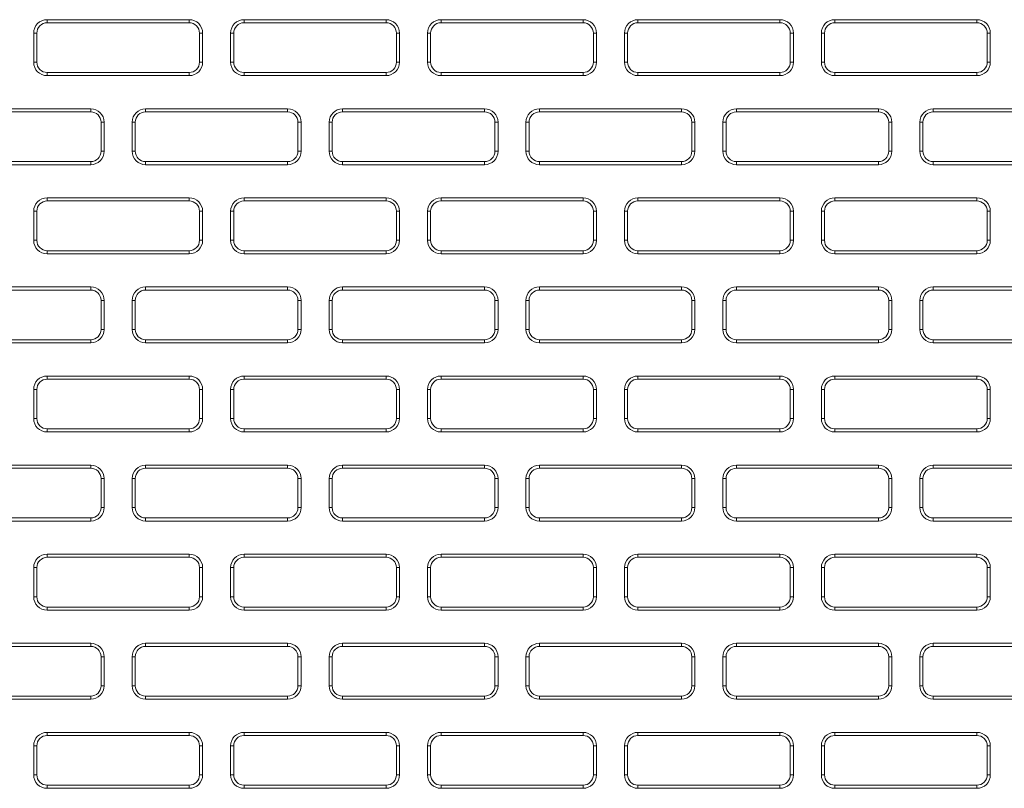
# Model space of a CAD drawing. Header units: millimetres. Extents: x 39 to 1680, y 50 to 804.
# Tile 16 of 68: x 209 to 257, y 679 to 716. Entities that reach past the tile are written whole.
import ezdxf

# ---------------------------------------------------------------- set-up
doc = ezdxf.new("R2010")
doc.units = ezdxf.units.MM
doc.header["$MEASUREMENT"] = 0
doc.layers.get('0').update_dxf_attribs({"lineweight": 25})

msp = doc.modelspace()

# ---------------------------------------------------------------- linework, layer by layer
at = {"color": 0, "linetype": 'Continuous', "lineweight": 0, "extrusion": (0, 1, -2.22045e-16)}
for p, q in [((217.317, 716.401), (210.467, 716.401)), ((210.467, 716.251), (210.467, 716.401)), ((217.317, 716.251), (217.317, 716.401)), ((226.817, 716.401), (219.967, 716.401)), ((219.967, 716.251), (219.967, 716.401)), ((226.817, 716.251), (226.817, 716.401)), ((236.317, 716.401), (229.467, 716.401)), ((229.467, 716.251), (229.467, 716.401)), ((236.317, 716.251), (236.317, 716.401)), ((245.817, 716.401), (238.967, 716.401)), ((238.967, 716.251), (238.967, 716.401)), ((245.817, 716.251), (245.817, 716.401)), ((255.317, 716.401), (248.467, 716.401)), ((248.467, 716.251), (248.467, 716.401)), ((255.317, 716.251), (255.317, 716.401)), ((217.317, 716.251), (210.467, 716.251)), ((226.817, 716.251), (219.967, 716.251)), ((236.317, 716.251), (229.467, 716.251)), ((245.817, 716.251), (238.967, 716.251)), ((255.317, 716.251), (248.467, 716.251)), ((209.817, 715.751), (209.817, 714.351)), ((209.967, 715.751), (209.817, 715.751)), ((209.967, 715.751), (209.967, 714.351)), ((217.817, 715.751), (217.967, 715.751)), ((217.817, 714.351), (217.817, 715.751)), ((217.967, 714.351), (217.967, 715.751)), ((219.317, 715.751), (219.317, 714.351)), ((219.467, 715.751), (219.317, 715.751)), ((219.467, 715.751), (219.467, 714.351)), ((227.317, 714.351), (227.317, 715.751)), ((227.317, 715.751), (227.467, 715.751)), ((227.467, 714.351), (227.467, 715.751)), ((228.817, 715.751), (228.817, 714.351)), ((228.967, 715.751), (228.817, 715.751)), ((228.967, 715.751), (228.967, 714.351)), ((236.817, 714.351), (236.817, 715.751)), ((236.817, 715.751), (236.967, 715.751)), ((236.967, 714.351), (236.967, 715.751)), ((238.317, 715.751), (238.317, 714.351)), ((238.467, 715.751), (238.317, 715.751)), ((238.467, 715.751), (238.467, 714.351)), ((246.317, 715.751), (246.467, 715.751)), ((246.317, 714.351), (246.317, 715.751)), ((246.467, 714.351), (246.467, 715.751)), ((247.817, 715.751), (247.817, 714.351)), ((247.967, 715.751), (247.817, 715.751)), ((247.967, 715.751), (247.967, 714.351)), ((255.817, 715.751), (255.967, 715.751)), ((255.817, 714.351), (255.817, 715.751)), ((255.967, 714.351), (255.967, 715.751)), ((209.967, 714.351), (209.817, 714.351)), ((217.817, 714.351), (217.967, 714.351)), ((219.467, 714.351), (219.317, 714.351)), ((227.317, 714.351), (227.467, 714.351)), ((228.967, 714.351), (228.817, 714.351)), ((236.817, 714.351), (236.967, 714.351)), ((238.467, 714.351), (238.317, 714.351)), ((246.317, 714.351), (246.467, 714.351)), ((247.967, 714.351), (247.817, 714.351)), ((255.817, 714.351), (255.967, 714.351)), ((210.467, 713.851), (217.317, 713.851)), ((210.467, 713.851), (210.467, 713.701)), ((210.467, 713.701), (217.317, 713.701)), ((217.317, 713.851), (217.317, 713.701)), ((219.967, 713.851), (226.817, 713.851)), ((219.967, 713.851), (219.967, 713.701)), ((219.967, 713.701), (226.817, 713.701)), ((226.817, 713.851), (226.817, 713.701)), ((229.467, 713.851), (236.317, 713.851)), ((229.467, 713.851), (229.467, 713.701)), ((229.467, 713.701), (236.317, 713.701)), ((236.317, 713.851), (236.317, 713.701)), ((238.967, 713.851), (245.817, 713.851)), ((238.967, 713.851), (238.967, 713.701)), ((238.967, 713.701), (245.817, 713.701)), ((245.817, 713.851), (245.817, 713.701)), ((248.467, 713.851), (255.317, 713.851)), ((248.467, 713.851), (248.467, 713.701)), ((248.467, 713.701), (255.317, 713.701)), ((255.317, 713.851), (255.317, 713.701)), ((212.567, 712.101), (205.717, 712.101)), ((212.567, 711.951), (212.567, 712.101)), ((222.067, 712.101), (215.217, 712.101)), ((215.217, 711.951), (215.217, 712.101)), ((222.067, 711.951), (222.067, 712.101)), ((231.567, 712.101), (224.717, 712.101)), ((224.717, 711.951), (224.717, 712.101)), ((231.567, 711.951), (231.567, 712.101)), ((241.067, 712.101), (234.217, 712.101)), ((234.217, 711.951), (234.217, 712.101)), ((241.067, 711.951), (241.067, 712.101)), ((250.567, 712.101), (243.717, 712.101)), ((243.717, 711.951), (243.717, 712.101)), ((250.567, 711.951), (250.567, 712.101)), ((260.067, 712.101), (253.217, 712.101)), ((253.217, 711.951), (253.217, 712.101)), ((212.567, 711.951), (205.717, 711.951)), ((222.067, 711.951), (215.217, 711.951)), ((231.567, 711.951), (224.717, 711.951)), ((241.067, 711.951), (234.217, 711.951)), ((250.567, 711.951), (243.717, 711.951)), ((260.067, 711.951), (253.217, 711.951)), ((213.067, 711.451), (213.217, 711.451)), ((213.067, 710.051), (213.067, 711.451)), ((213.217, 710.051), (213.217, 711.451)), ((214.567, 711.451), (214.567, 710.051)), ((214.717, 711.451), (214.567, 711.451)), ((214.717, 711.451), (214.717, 710.051)), ((222.567, 711.451), (222.717, 711.451)), ((222.567, 710.051), (222.567, 711.451)), ((222.717, 710.051), (222.717, 711.451)), ((224.067, 711.451), (224.067, 710.051)), ((224.217, 711.451), (224.067, 711.451)), ((224.217, 711.451), (224.217, 710.051)), ((232.067, 710.051), (232.067, 711.451)), ((232.067, 711.451), (232.217, 711.451)), ((232.217, 710.051), (232.217, 711.451)), ((233.567, 711.451), (233.567, 710.051)), ((233.717, 711.451), (233.567, 711.451)), ((233.717, 711.451), (233.717, 710.051)), ((241.567, 710.051), (241.567, 711.451)), ((241.567, 711.451), (241.717, 711.451)), ((241.717, 710.051), (241.717, 711.451)), ((243.067, 711.451), (243.067, 710.051)), ((243.217, 711.451), (243.067, 711.451)), ((243.217, 711.451), (243.217, 710.051)), ((251.067, 711.451), (251.217, 711.451)), ((251.067, 710.051), (251.067, 711.451)), ((251.217, 710.051), (251.217, 711.451)), ((252.567, 711.451), (252.567, 710.051)), ((252.717, 711.451), (252.567, 711.451)), ((252.717, 711.451), (252.717, 710.051)), ((213.067, 710.051), (213.217, 710.051)), ((214.717, 710.051), (214.567, 710.051)), ((222.567, 710.051), (222.717, 710.051)), ((224.217, 710.051), (224.067, 710.051)), ((232.067, 710.051), (232.217, 710.051)), ((233.717, 710.051), (233.567, 710.051)), ((241.567, 710.051), (241.717, 710.051)), ((243.217, 710.051), (243.067, 710.051)), ((251.067, 710.051), (251.217, 710.051)), ((252.717, 710.051), (252.567, 710.051)), ((205.717, 709.551), (212.567, 709.551)), ((205.717, 709.401), (212.567, 709.401)), ((212.567, 709.551), (212.567, 709.401)), ((215.217, 709.551), (222.067, 709.551)), ((215.217, 709.551), (215.217, 709.401)), ((215.217, 709.401), (222.067, 709.401)), ((222.067, 709.551), (222.067, 709.401)), ((224.717, 709.551), (231.567, 709.551)), ((224.717, 709.551), (224.717, 709.401)), ((224.717, 709.401), (231.567, 709.401)), ((231.567, 709.551), (231.567, 709.401)), ((234.217, 709.551), (241.067, 709.551)), ((234.217, 709.551), (234.217, 709.401)), ((234.217, 709.401), (241.067, 709.401)), ((241.067, 709.551), (241.067, 709.401)), ((243.717, 709.551), (250.567, 709.551)), ((243.717, 709.551), (243.717, 709.401)), ((243.717, 709.401), (250.567, 709.401)), ((250.567, 709.551), (250.567, 709.401)), ((253.217, 709.551), (260.067, 709.551)), ((253.217, 709.551), (253.217, 709.401)), ((253.217, 709.401), (260.067, 709.401)), ((217.317, 707.801), (210.467, 707.801)), ((210.467, 707.651), (210.467, 707.801)), ((217.317, 707.651), (217.317, 707.801)), ((226.817, 707.801), (219.967, 707.801)), ((219.967, 707.651), (219.967, 707.801)), ((226.817, 707.651), (226.817, 707.801)), ((236.317, 707.801), (229.467, 707.801)), ((229.467, 707.651), (229.467, 707.801)), ((236.317, 707.651), (236.317, 707.801)), ((245.817, 707.801), (238.967, 707.801)), ((238.967, 707.651), (238.967, 707.801)), ((245.817, 707.651), (245.817, 707.801)), ((255.317, 707.801), (248.467, 707.801)), ((248.467, 707.651), (248.467, 707.801)), ((255.317, 707.651), (255.317, 707.801)), ((217.317, 707.651), (210.467, 707.651)), ((226.817, 707.651), (219.967, 707.651)), ((236.317, 707.651), (229.467, 707.651)), ((245.817, 707.651), (238.967, 707.651)), ((255.317, 707.651), (248.467, 707.651)), ((209.817, 707.151), (209.817, 705.751)), ((209.967, 707.151), (209.817, 707.151)), ((209.967, 707.151), (209.967, 705.751)), ((217.817, 707.151), (217.967, 707.151)), ((217.817, 705.751), (217.817, 707.151)), ((217.967, 705.751), (217.967, 707.151)), ((219.317, 707.151), (219.317, 705.751)), ((219.467, 707.151), (219.317, 707.151)), ((219.467, 707.151), (219.467, 705.751)), ((227.317, 705.751), (227.317, 707.151)), ((227.317, 707.151), (227.467, 707.151)), ((227.467, 705.751), (227.467, 707.151)), ((228.817, 707.151), (228.817, 705.751)), ((228.967, 707.151), (228.817, 707.151)), ((228.967, 707.151), (228.967, 705.751)), ((236.817, 705.751), (236.817, 707.151)), ((236.817, 707.151), (236.967, 707.151)), ((236.967, 705.751), (236.967, 707.151)), ((238.317, 707.151), (238.317, 705.751)), ((238.467, 707.151), (238.317, 707.151)), ((238.467, 707.151), (238.467, 705.751)), ((246.317, 707.151), (246.467, 707.151)), ((246.317, 705.751), (246.317, 707.151)), ((246.467, 705.751), (246.467, 707.151)), ((247.817, 707.151), (247.817, 705.751)), ((247.967, 707.151), (247.817, 707.151)), ((247.967, 707.151), (247.967, 705.751)), ((255.817, 707.151), (255.967, 707.151)), ((255.817, 705.751), (255.817, 707.151)), ((255.967, 705.751), (255.967, 707.151)), ((209.967, 705.751), (209.817, 705.751)), ((217.817, 705.751), (217.967, 705.751)), ((219.467, 705.751), (219.317, 705.751)), ((227.317, 705.751), (227.467, 705.751)), ((228.967, 705.751), (228.817, 705.751)), ((236.817, 705.751), (236.967, 705.751)), ((238.467, 705.751), (238.317, 705.751)), ((246.317, 705.751), (246.467, 705.751)), ((247.967, 705.751), (247.817, 705.751)), ((255.817, 705.751), (255.967, 705.751)), ((210.467, 705.251), (217.317, 705.251)), ((210.467, 705.251), (210.467, 705.101)), ((210.467, 705.101), (217.317, 705.101)), ((217.317, 705.251), (217.317, 705.101)), ((219.967, 705.251), (226.817, 705.251)), ((219.967, 705.251), (219.967, 705.101)), ((219.967, 705.101), (226.817, 705.101)), ((226.817, 705.251), (226.817, 705.101)), ((229.467, 705.251), (236.317, 705.251)), ((229.467, 705.251), (229.467, 705.101)), ((229.467, 705.101), (236.317, 705.101)), ((236.317, 705.251), (236.317, 705.101)), ((238.967, 705.251), (245.817, 705.251)), ((238.967, 705.251), (238.967, 705.101)), ((238.967, 705.101), (245.817, 705.101)), ((245.817, 705.251), (245.817, 705.101)), ((248.467, 705.251), (255.317, 705.251)), ((248.467, 705.251), (248.467, 705.101)), ((248.467, 705.101), (255.317, 705.101)), ((255.317, 705.251), (255.317, 705.101)), ((212.567, 703.501), (205.717, 703.501)), ((212.567, 703.351), (212.567, 703.501)), ((222.067, 703.501), (215.217, 703.501)), ((215.217, 703.351), (215.217, 703.501)), ((222.067, 703.351), (222.067, 703.501)), ((231.567, 703.501), (224.717, 703.501)), ((224.717, 703.351), (224.717, 703.501)), ((231.567, 703.351), (231.567, 703.501)), ((241.067, 703.501), (234.217, 703.501)), ((234.217, 703.351), (234.217, 703.501)), ((241.067, 703.351), (241.067, 703.501)), ((250.567, 703.501), (243.717, 703.501)), ((243.717, 703.351), (243.717, 703.501)), ((250.567, 703.351), (250.567, 703.501)), ((260.067, 703.501), (253.217, 703.501)), ((253.217, 703.351), (253.217, 703.501)), ((212.567, 703.351), (205.717, 703.351)), ((222.067, 703.351), (215.217, 703.351)), ((231.567, 703.351), (224.717, 703.351)), ((241.067, 703.351), (234.217, 703.351)), ((250.567, 703.351), (243.717, 703.351)), ((260.067, 703.351), (253.217, 703.351)), ((213.067, 702.851), (213.217, 702.851)), ((213.067, 701.451), (213.067, 702.851)), ((213.217, 701.451), (213.217, 702.851)), ((214.567, 702.851), (214.567, 701.451)), ((214.717, 702.851), (214.567, 702.851)), ((214.717, 702.851), (214.717, 701.451)), ((222.567, 702.851), (222.717, 702.851)), ((222.567, 701.451), (222.567, 702.851)), ((222.717, 701.451), (222.717, 702.851)), ((224.067, 702.851), (224.067, 701.451)), ((224.217, 702.851), (224.067, 702.851)), ((224.217, 702.851), (224.217, 701.451)), ((232.067, 701.451), (232.067, 702.851)), ((232.067, 702.851), (232.217, 702.851)), ((232.217, 701.451), (232.217, 702.851)), ((233.567, 702.851), (233.567, 701.451)), ((233.717, 702.851), (233.567, 702.851)), ((233.717, 702.851), (233.717, 701.451)), ((241.567, 701.451), (241.567, 702.851)), ((241.567, 702.851), (241.717, 702.851)), ((241.717, 701.451), (241.717, 702.851)), ((243.067, 702.851), (243.067, 701.451)), ((243.217, 702.851), (243.067, 702.851)), ((243.217, 702.851), (243.217, 701.451)), ((251.067, 702.851), (251.217, 702.851)), ((251.067, 701.451), (251.067, 702.851)), ((251.217, 701.451), (251.217, 702.851)), ((252.567, 702.851), (252.567, 701.451)), ((252.717, 702.851), (252.567, 702.851)), ((252.717, 702.851), (252.717, 701.451)), ((213.067, 701.451), (213.217, 701.451)), ((214.717, 701.451), (214.567, 701.451)), ((222.567, 701.451), (222.717, 701.451)), ((224.217, 701.451), (224.067, 701.451)), ((232.067, 701.451), (232.217, 701.451)), ((233.717, 701.451), (233.567, 701.451)), ((241.567, 701.451), (241.717, 701.451)), ((243.217, 701.451), (243.067, 701.451)), ((251.067, 701.451), (251.217, 701.451)), ((252.717, 701.451), (252.567, 701.451)), ((205.717, 700.951), (212.567, 700.951)), ((205.717, 700.801), (212.567, 700.801)), ((212.567, 700.951), (212.567, 700.801)), ((215.217, 700.951), (222.067, 700.951)), ((215.217, 700.951), (215.217, 700.801)), ((215.217, 700.801), (222.067, 700.801)), ((222.067, 700.951), (222.067, 700.801)), ((224.717, 700.951), (231.567, 700.951)), ((224.717, 700.951), (224.717, 700.801)), ((224.717, 700.801), (231.567, 700.801)), ((231.567, 700.951), (231.567, 700.801)), ((234.217, 700.951), (241.067, 700.951)), ((234.217, 700.951), (234.217, 700.801)), ((234.217, 700.801), (241.067, 700.801)), ((241.067, 700.951), (241.067, 700.801)), ((243.717, 700.951), (250.567, 700.951)), ((243.717, 700.951), (243.717, 700.801)), ((243.717, 700.801), (250.567, 700.801)), ((250.567, 700.951), (250.567, 700.801)), ((253.217, 700.951), (260.067, 700.951)), ((253.217, 700.951), (253.217, 700.801)), ((253.217, 700.801), (260.067, 700.801)), ((217.317, 699.201), (210.467, 699.201)), ((210.467, 699.051), (210.467, 699.201)), ((217.317, 699.051), (217.317, 699.201)), ((226.817, 699.201), (219.967, 699.201)), ((219.967, 699.051), (219.967, 699.201)), ((226.817, 699.051), (226.817, 699.201)), ((236.317, 699.201), (229.467, 699.201)), ((229.467, 699.051), (229.467, 699.201)), ((236.317, 699.051), (236.317, 699.201)), ((245.817, 699.201), (238.967, 699.201)), ((238.967, 699.051), (238.967, 699.201)), ((245.817, 699.051), (245.817, 699.201)), ((255.317, 699.201), (248.467, 699.201)), ((248.467, 699.051), (248.467, 699.201)), ((255.317, 699.051), (255.317, 699.201)), ((217.317, 699.051), (210.467, 699.051)), ((226.817, 699.051), (219.967, 699.051)), ((236.317, 699.051), (229.467, 699.051)), ((245.817, 699.051), (238.967, 699.051)), ((255.317, 699.051), (248.467, 699.051)), ((209.817, 698.551), (209.817, 697.151)), ((209.967, 698.551), (209.817, 698.551)), ((209.967, 698.551), (209.967, 697.151)), ((217.817, 698.551), (217.967, 698.551)), ((217.817, 697.151), (217.817, 698.551)), ((217.967, 697.151), (217.967, 698.551)), ((219.317, 698.551), (219.317, 697.151)), ((219.467, 698.551), (219.317, 698.551)), ((219.467, 698.551), (219.467, 697.151)), ((227.317, 697.151), (227.317, 698.551)), ((227.317, 698.551), (227.467, 698.551)), ((227.467, 697.151), (227.467, 698.551)), ((228.817, 698.551), (228.817, 697.151)), ((228.967, 698.551), (228.817, 698.551)), ((228.967, 698.551), (228.967, 697.151)), ((236.817, 697.151), (236.817, 698.551)), ((236.817, 698.551), (236.967, 698.551)), ((236.967, 697.151), (236.967, 698.551)), ((238.317, 698.551), (238.317, 697.151)), ((238.467, 698.551), (238.317, 698.551)), ((238.467, 698.551), (238.467, 697.151)), ((246.317, 698.551), (246.467, 698.551)), ((246.317, 697.151), (246.317, 698.551)), ((246.467, 697.151), (246.467, 698.551)), ((247.817, 698.551), (247.817, 697.151)), ((247.967, 698.551), (247.817, 698.551)), ((247.967, 698.551), (247.967, 697.151)), ((255.817, 698.551), (255.967, 698.551)), ((255.817, 697.151), (255.817, 698.551)), ((255.967, 697.151), (255.967, 698.551)), ((209.967, 697.151), (209.817, 697.151)), ((217.817, 697.151), (217.967, 697.151)), ((219.467, 697.151), (219.317, 697.151)), ((227.317, 697.151), (227.467, 697.151)), ((228.967, 697.151), (228.817, 697.151)), ((236.817, 697.151), (236.967, 697.151)), ((238.467, 697.151), (238.317, 697.151)), ((246.317, 697.151), (246.467, 697.151)), ((247.967, 697.151), (247.817, 697.151)), ((255.817, 697.151), (255.967, 697.151)), ((210.467, 696.651), (217.317, 696.651)), ((210.467, 696.651), (210.467, 696.501)), ((210.467, 696.501), (217.317, 696.501)), ((217.317, 696.651), (217.317, 696.501)), ((219.967, 696.651), (226.817, 696.651)), ((219.967, 696.651), (219.967, 696.501)), ((219.967, 696.501), (226.817, 696.501)), ((226.817, 696.651), (226.817, 696.501)), ((229.467, 696.651), (236.317, 696.651)), ((229.467, 696.651), (229.467, 696.501)), ((229.467, 696.501), (236.317, 696.501)), ((236.317, 696.651), (236.317, 696.501)), ((238.967, 696.651), (245.817, 696.651)), ((238.967, 696.651), (238.967, 696.501)), ((238.967, 696.501), (245.817, 696.501)), ((245.817, 696.651), (245.817, 696.501)), ((248.467, 696.651), (255.317, 696.651)), ((248.467, 696.651), (248.467, 696.501)), ((248.467, 696.501), (255.317, 696.501)), ((255.317, 696.651), (255.317, 696.501)), ((212.567, 694.901), (205.717, 694.901)), ((212.567, 694.751), (205.717, 694.751)), ((212.567, 694.751), (212.567, 694.901)), ((222.067, 694.901), (215.217, 694.901)), ((215.217, 694.751), (215.217, 694.901)), ((222.067, 694.751), (215.217, 694.751)), ((222.067, 694.751), (222.067, 694.901)), ((231.567, 694.901), (224.717, 694.901)), ((224.717, 694.751), (224.717, 694.901)), ((231.567, 694.751), (224.717, 694.751)), ((231.567, 694.751), (231.567, 694.901)), ((241.067, 694.901), (234.217, 694.901)), ((234.217, 694.751), (234.217, 694.901)), ((241.067, 694.751), (234.217, 694.751)), ((241.067, 694.751), (241.067, 694.901)), ((250.567, 694.901), (243.717, 694.901)), ((243.717, 694.751), (243.717, 694.901)), ((250.567, 694.751), (243.717, 694.751)), ((250.567, 694.751), (250.567, 694.901)), ((260.067, 694.901), (253.217, 694.901)), ((253.217, 694.751), (253.217, 694.901)), ((260.067, 694.751), (253.217, 694.751)), ((213.067, 694.251), (213.217, 694.251)), ((213.067, 692.851), (213.067, 694.251)), ((213.217, 692.851), (213.217, 694.251)), ((214.567, 694.251), (214.567, 692.851)), ((214.717, 694.251), (214.567, 694.251)), ((214.717, 694.251), (214.717, 692.851)), ((222.567, 694.251), (222.717, 694.251)), ((222.567, 692.851), (222.567, 694.251)), ((222.717, 692.851), (222.717, 694.251)), ((224.067, 694.251), (224.067, 692.851)), ((224.217, 694.251), (224.067, 694.251)), ((224.217, 694.251), (224.217, 692.851)), ((232.067, 692.851), (232.067, 694.251)), ((232.067, 694.251), (232.217, 694.251)), ((232.217, 692.851), (232.217, 694.251)), ((233.567, 694.251), (233.567, 692.851)), ((233.717, 694.251), (233.567, 694.251)), ((233.717, 694.251), (233.717, 692.851)), ((241.567, 692.851), (241.567, 694.251)), ((241.567, 694.251), (241.717, 694.251)), ((241.717, 692.851), (241.717, 694.251)), ((243.067, 694.251), (243.067, 692.851)), ((243.217, 694.251), (243.067, 694.251)), ((243.217, 694.251), (243.217, 692.851)), ((251.067, 694.251), (251.217, 694.251)), ((251.067, 692.851), (251.067, 694.251)), ((251.217, 692.851), (251.217, 694.251)), ((252.567, 694.251), (252.567, 692.851)), ((252.717, 694.251), (252.567, 694.251)), ((252.717, 694.251), (252.717, 692.851)), ((213.067, 692.851), (213.217, 692.851)), ((214.717, 692.851), (214.567, 692.851)), ((222.567, 692.851), (222.717, 692.851)), ((224.217, 692.851), (224.067, 692.851)), ((232.067, 692.851), (232.217, 692.851)), ((233.717, 692.851), (233.567, 692.851)), ((241.567, 692.851), (241.717, 692.851)), ((243.217, 692.851), (243.067, 692.851)), ((251.067, 692.851), (251.217, 692.851)), ((252.717, 692.851), (252.567, 692.851)), ((205.717, 692.351), (212.567, 692.351)), ((205.717, 692.201), (212.567, 692.201)), ((212.567, 692.351), (212.567, 692.201)), ((215.217, 692.351), (222.067, 692.351)), ((215.217, 692.351), (215.217, 692.201)), ((215.217, 692.201), (222.067, 692.201)), ((222.067, 692.351), (222.067, 692.201)), ((224.717, 692.351), (231.567, 692.351)), ((224.717, 692.351), (224.717, 692.201)), ((224.717, 692.201), (231.567, 692.201)), ((231.567, 692.351), (231.567, 692.201)), ((234.217, 692.351), (241.067, 692.351)), ((234.217, 692.351), (234.217, 692.201)), ((234.217, 692.201), (241.067, 692.201)), ((241.067, 692.351), (241.067, 692.201)), ((243.717, 692.351), (250.567, 692.351)), ((243.717, 692.351), (243.717, 692.201)), ((243.717, 692.201), (250.567, 692.201)), ((250.567, 692.351), (250.567, 692.201)), ((253.217, 692.351), (260.067, 692.351)), ((253.217, 692.351), (253.217, 692.201)), ((253.217, 692.201), (260.067, 692.201)), ((217.317, 690.601), (210.467, 690.601)), ((210.467, 690.451), (210.467, 690.601)), ((217.317, 690.451), (210.467, 690.451)), ((217.317, 690.451), (217.317, 690.601)), ((226.817, 690.601), (219.967, 690.601)), ((219.967, 690.451), (219.967, 690.601)), ((226.817, 690.451), (219.967, 690.451)), ((226.817, 690.451), (226.817, 690.601)), ((236.317, 690.601), (229.467, 690.601)), ((229.467, 690.451), (229.467, 690.601)), ((236.317, 690.451), (229.467, 690.451)), ((236.317, 690.451), (236.317, 690.601)), ((245.817, 690.601), (238.967, 690.601)), ((238.967, 690.451), (238.967, 690.601)), ((245.817, 690.451), (238.967, 690.451)), ((245.817, 690.451), (245.817, 690.601)), ((255.317, 690.601), (248.467, 690.601)), ((248.467, 690.451), (248.467, 690.601)), ((255.317, 690.451), (248.467, 690.451)), ((255.317, 690.451), (255.317, 690.601)), ((209.817, 689.951), (209.817, 688.551)), ((209.967, 689.951), (209.817, 689.951)), ((209.967, 689.951), (209.967, 688.551)), ((217.817, 689.951), (217.967, 689.951)), ((217.817, 688.551), (217.817, 689.951)), ((217.967, 688.551), (217.967, 689.951)), ((219.317, 689.951), (219.317, 688.551)), ((219.467, 689.951), (219.317, 689.951)), ((219.467, 689.951), (219.467, 688.551)), ((227.317, 688.551), (227.317, 689.951)), ((227.317, 689.951), (227.467, 689.951)), ((227.467, 688.551), (227.467, 689.951)), ((228.817, 689.951), (228.817, 688.551)), ((228.967, 689.951), (228.817, 689.951)), ((228.967, 689.951), (228.967, 688.551)), ((236.817, 688.551), (236.817, 689.951)), ((236.817, 689.951), (236.967, 689.951)), ((236.967, 688.551), (236.967, 689.951)), ((238.317, 689.951), (238.317, 688.551)), ((238.467, 689.951), (238.317, 689.951)), ((238.467, 689.951), (238.467, 688.551)), ((246.317, 689.951), (246.467, 689.951)), ((246.317, 688.551), (246.317, 689.951)), ((246.467, 688.551), (246.467, 689.951)), ((247.817, 689.951), (247.817, 688.551)), ((247.967, 689.951), (247.817, 689.951)), ((247.967, 689.951), (247.967, 688.551)), ((255.817, 689.951), (255.967, 689.951)), ((255.817, 688.551), (255.817, 689.951)), ((255.967, 688.551), (255.967, 689.951)), ((209.967, 688.551), (209.817, 688.551)), ((217.817, 688.551), (217.967, 688.551)), ((219.467, 688.551), (219.317, 688.551)), ((227.317, 688.551), (227.467, 688.551)), ((228.967, 688.551), (228.817, 688.551)), ((236.817, 688.551), (236.967, 688.551)), ((238.467, 688.551), (238.317, 688.551)), ((246.317, 688.551), (246.467, 688.551)), ((247.967, 688.551), (247.817, 688.551)), ((255.817, 688.551), (255.967, 688.551)), ((210.467, 688.051), (217.317, 688.051)), ((210.467, 688.051), (210.467, 687.901)), ((210.467, 687.901), (217.317, 687.901)), ((217.317, 688.051), (217.317, 687.901)), ((219.967, 688.051), (226.817, 688.051)), ((219.967, 688.051), (219.967, 687.901)), ((219.967, 687.901), (226.817, 687.901)), ((226.817, 688.051), (226.817, 687.901)), ((229.467, 688.051), (236.317, 688.051)), ((229.467, 688.051), (229.467, 687.901)), ((229.467, 687.901), (236.317, 687.901)), ((236.317, 688.051), (236.317, 687.901)), ((238.967, 688.051), (245.817, 688.051)), ((238.967, 688.051), (238.967, 687.901)), ((238.967, 687.901), (245.817, 687.901)), ((245.817, 688.051), (245.817, 687.901)), ((248.467, 688.051), (255.317, 688.051)), ((248.467, 688.051), (248.467, 687.901)), ((248.467, 687.901), (255.317, 687.901)), ((255.317, 688.051), (255.317, 687.901)), ((212.567, 686.301), (205.717, 686.301)), ((212.567, 686.151), (205.717, 686.151)), ((212.567, 686.151), (212.567, 686.301)), ((222.067, 686.301), (215.217, 686.301)), ((215.217, 686.151), (215.217, 686.301)), ((222.067, 686.151), (215.217, 686.151)), ((222.067, 686.151), (222.067, 686.301)), ((231.567, 686.301), (224.717, 686.301)), ((224.717, 686.151), (224.717, 686.301)), ((231.567, 686.151), (224.717, 686.151)), ((231.567, 686.151), (231.567, 686.301)), ((241.067, 686.301), (234.217, 686.301)), ((234.217, 686.151), (234.217, 686.301)), ((241.067, 686.151), (234.217, 686.151)), ((241.067, 686.151), (241.067, 686.301)), ((250.567, 686.301), (243.717, 686.301)), ((243.717, 686.151), (243.717, 686.301)), ((250.567, 686.151), (243.717, 686.151)), ((250.567, 686.151), (250.567, 686.301)), ((260.067, 686.301), (253.217, 686.301)), ((253.217, 686.151), (253.217, 686.301)), ((260.067, 686.151), (253.217, 686.151)), ((213.067, 685.651), (213.217, 685.651)), ((213.067, 684.251), (213.067, 685.651)), ((213.217, 684.251), (213.217, 685.651)), ((214.567, 685.651), (214.567, 684.251)), ((214.717, 685.651), (214.567, 685.651)), ((214.717, 685.651), (214.717, 684.251)), ((222.567, 685.651), (222.717, 685.651)), ((222.567, 684.251), (222.567, 685.651)), ((222.717, 684.251), (222.717, 685.651)), ((224.067, 685.651), (224.067, 684.251)), ((224.217, 685.651), (224.067, 685.651)), ((224.217, 685.651), (224.217, 684.251)), ((232.067, 684.251), (232.067, 685.651)), ((232.067, 685.651), (232.217, 685.651)), ((232.217, 684.251), (232.217, 685.651)), ((233.567, 685.651), (233.567, 684.251)), ((233.717, 685.651), (233.567, 685.651)), ((233.717, 685.651), (233.717, 684.251)), ((241.567, 684.251), (241.567, 685.651)), ((241.567, 685.651), (241.717, 685.651)), ((241.717, 684.251), (241.717, 685.651)), ((243.067, 685.651), (243.067, 684.251)), ((243.217, 685.651), (243.067, 685.651)), ((243.217, 685.651), (243.217, 684.251)), ((251.067, 685.651), (251.217, 685.651)), ((251.067, 684.251), (251.067, 685.651)), ((251.217, 684.251), (251.217, 685.651)), ((252.567, 685.651), (252.567, 684.251)), ((252.717, 685.651), (252.567, 685.651)), ((252.717, 685.651), (252.717, 684.251)), ((213.067, 684.251), (213.217, 684.251)), ((214.717, 684.251), (214.567, 684.251)), ((222.567, 684.251), (222.717, 684.251)), ((224.217, 684.251), (224.067, 684.251)), ((232.067, 684.251), (232.217, 684.251)), ((233.717, 684.251), (233.567, 684.251)), ((241.567, 684.251), (241.717, 684.251)), ((243.217, 684.251), (243.067, 684.251)), ((251.067, 684.251), (251.217, 684.251)), ((252.717, 684.251), (252.567, 684.251)), ((205.717, 683.751), (212.567, 683.751)), ((205.717, 683.601), (212.567, 683.601)), ((212.567, 683.751), (212.567, 683.601)), ((215.217, 683.751), (222.067, 683.751)), ((215.217, 683.751), (215.217, 683.601)), ((215.217, 683.601), (222.067, 683.601)), ((222.067, 683.751), (222.067, 683.601)), ((224.717, 683.751), (231.567, 683.751)), ((224.717, 683.751), (224.717, 683.601)), ((224.717, 683.601), (231.567, 683.601)), ((231.567, 683.751), (231.567, 683.601)), ((234.217, 683.751), (241.067, 683.751)), ((234.217, 683.751), (234.217, 683.601)), ((234.217, 683.601), (241.067, 683.601)), ((241.067, 683.751), (241.067, 683.601)), ((243.717, 683.751), (250.567, 683.751)), ((243.717, 683.751), (243.717, 683.601)), ((243.717, 683.601), (250.567, 683.601)), ((250.567, 683.751), (250.567, 683.601)), ((253.217, 683.751), (260.067, 683.751)), ((253.217, 683.751), (253.217, 683.601)), ((253.217, 683.601), (260.067, 683.601)), ((217.317, 682.001), (210.467, 682.001)), ((210.467, 681.851), (210.467, 682.001)), ((217.317, 681.851), (210.467, 681.851)), ((217.317, 681.851), (217.317, 682.001)), ((226.817, 682.001), (219.967, 682.001)), ((219.967, 681.851), (219.967, 682.001)), ((226.817, 681.851), (219.967, 681.851)), ((226.817, 681.851), (226.817, 682.001)), ((236.317, 682.001), (229.467, 682.001)), ((229.467, 681.851), (229.467, 682.001)), ((236.317, 681.851), (229.467, 681.851)), ((236.317, 681.851), (236.317, 682.001)), ((245.817, 682.001), (238.967, 682.001)), ((238.967, 681.851), (238.967, 682.001)), ((245.817, 681.851), (238.967, 681.851)), ((245.817, 681.851), (245.817, 682.001)), ((255.317, 682.001), (248.467, 682.001)), ((248.467, 681.851), (248.467, 682.001)), ((255.317, 681.851), (248.467, 681.851)), ((255.317, 681.851), (255.317, 682.001)), ((209.817, 681.351), (209.817, 679.951)), ((209.967, 681.351), (209.817, 681.351)), ((209.967, 681.351), (209.967, 679.951)), ((217.817, 681.351), (217.967, 681.351)), ((217.817, 679.951), (217.817, 681.351)), ((217.967, 679.951), (217.967, 681.351)), ((219.317, 681.351), (219.317, 679.951)), ((219.467, 681.351), (219.317, 681.351)), ((219.467, 681.351), (219.467, 679.951)), ((227.317, 679.951), (227.317, 681.351)), ((227.317, 681.351), (227.467, 681.351)), ((227.467, 679.951), (227.467, 681.351)), ((228.817, 681.351), (228.817, 679.951)), ((228.967, 681.351), (228.817, 681.351)), ((228.967, 681.351), (228.967, 679.951)), ((236.817, 679.951), (236.817, 681.351)), ((236.817, 681.351), (236.967, 681.351)), ((236.967, 679.951), (236.967, 681.351)), ((238.317, 681.351), (238.317, 679.951)), ((238.467, 681.351), (238.317, 681.351)), ((238.467, 681.351), (238.467, 679.951)), ((246.317, 681.351), (246.467, 681.351)), ((246.317, 679.951), (246.317, 681.351)), ((246.467, 679.951), (246.467, 681.351)), ((247.817, 681.351), (247.817, 679.951)), ((247.967, 681.351), (247.817, 681.351)), ((247.967, 681.351), (247.967, 679.951)), ((255.817, 681.351), (255.967, 681.351)), ((255.817, 679.951), (255.817, 681.351)), ((255.967, 679.951), (255.967, 681.351)), ((209.967, 679.951), (209.817, 679.951)), ((217.817, 679.951), (217.967, 679.951)), ((219.467, 679.951), (219.317, 679.951)), ((227.317, 679.951), (227.467, 679.951)), ((228.967, 679.951), (228.817, 679.951)), ((236.817, 679.951), (236.967, 679.951)), ((238.467, 679.951), (238.317, 679.951)), ((246.317, 679.951), (246.467, 679.951)), ((247.967, 679.951), (247.817, 679.951)), ((255.817, 679.951), (255.967, 679.951)), ((210.467, 679.451), (217.317, 679.451)), ((210.467, 679.451), (210.467, 679.301)), ((210.467, 679.301), (217.317, 679.301)), ((217.317, 679.451), (217.317, 679.301)), ((219.967, 679.451), (226.817, 679.451)), ((219.967, 679.451), (219.967, 679.301)), ((219.967, 679.301), (226.817, 679.301)), ((226.817, 679.451), (226.817, 679.301)), ((229.467, 679.451), (236.317, 679.451)), ((229.467, 679.451), (229.467, 679.301)), ((229.467, 679.301), (236.317, 679.301)), ((236.317, 679.451), (236.317, 679.301)), ((238.967, 679.451), (245.817, 679.451)), ((238.967, 679.451), (238.967, 679.301)), ((238.967, 679.301), (245.817, 679.301)), ((245.817, 679.451), (245.817, 679.301)), ((248.467, 679.451), (255.317, 679.451)), ((248.467, 679.451), (248.467, 679.301)), ((248.467, 679.301), (255.317, 679.301)), ((255.317, 679.451), (255.317, 679.301))]:
    msp.add_line(p, q, dxfattribs=at)
at = {"color": 0, "linetype": 'Continuous', "lineweight": 0}
for centre, radius, start, end in [((210.467, 715.751), 0.65, 90, 180), ((217.317, 715.751), 0.65, 0, 90), ((219.967, 715.751), 0.65, 90, 180), ((226.817, 715.751), 0.65, 0, 90), ((229.467, 715.751), 0.65, 90, 180), ((236.317, 715.751), 0.65, 0, 90), ((238.967, 715.751), 0.65, 90, 180), ((245.817, 715.751), 0.65, 0, 90), ((248.467, 715.751), 0.65, 90, 180), ((255.317, 715.751), 0.65, 0, 90), ((210.467, 715.751), 0.5, 90, 180), ((217.317, 715.751), 0.5, 0, 90), ((219.967, 715.751), 0.5, 90, 180), ((226.817, 715.751), 0.5, 0, 90), ((229.467, 715.751), 0.5, 90, 180), ((236.317, 715.751), 0.5, 0, 90), ((238.967, 715.751), 0.5, 90, 180), ((245.817, 715.751), 0.5, 0, 90), ((248.467, 715.751), 0.5, 90, 180), ((255.317, 715.751), 0.5, 0, 90), ((210.467, 714.351), 0.65, 180, 270), ((210.467, 714.351), 0.5, 180, 270), ((217.317, 714.351), 0.65, 270, 360), ((217.317, 714.351), 0.5, 270, 0), ((219.967, 714.351), 0.65, 180, 270), ((219.967, 714.351), 0.5, 180, 270), ((226.817, 714.351), 0.65, 270, 0), ((226.817, 714.351), 0.5, 270, 0), ((229.467, 714.351), 0.65, 180, 270), ((229.467, 714.351), 0.5, 180, 270), ((236.317, 714.351), 0.65, 270, 360), ((236.317, 714.351), 0.5, 270, 0), ((238.967, 714.351), 0.65, 180, 270), ((238.967, 714.351), 0.5, 180, 270), ((245.817, 714.351), 0.65, 270, 0), ((245.817, 714.351), 0.5, 270, 0), ((248.467, 714.351), 0.65, 180, 270), ((248.467, 714.351), 0.5, 180, 270), ((255.317, 714.351), 0.65, 270, 0), ((255.317, 714.351), 0.5, 270, 0), ((212.567, 711.451), 0.65, 0, 90), ((215.217, 711.451), 0.65, 90, 180), ((222.067, 711.451), 0.65, 0, 90), ((224.717, 711.451), 0.65, 90, 180), ((231.567, 711.451), 0.65, 0, 90), ((234.217, 711.451), 0.65, 90, 180), ((241.067, 711.451), 0.65, 0, 90), ((243.717, 711.451), 0.65, 90, 180), ((250.567, 711.451), 0.65, 0, 90), ((253.217, 711.451), 0.65, 90, 180), ((212.567, 711.451), 0.5, 0, 90), ((215.217, 711.451), 0.5, 90, 180), ((222.067, 711.451), 0.5, 0, 90), ((224.717, 711.451), 0.5, 90, 180), ((231.567, 711.451), 0.5, 0, 90), ((234.217, 711.451), 0.5, 90, 180), ((241.067, 711.451), 0.5, 0, 90), ((243.717, 711.451), 0.5, 90, 180), ((250.567, 711.451), 0.5, 0, 90), ((253.217, 711.451), 0.5, 90, 180), ((212.567, 710.051), 0.65, 270, 360), ((212.567, 710.051), 0.5, 270, 0), ((215.217, 710.051), 0.65, 180, 270), ((215.217, 710.051), 0.5, 180, 270), ((222.067, 710.051), 0.65, 270, 0), ((222.067, 710.051), 0.5, 270, 0), ((224.717, 710.051), 0.65, 180, 270), ((224.717, 710.051), 0.5, 180, 270), ((231.567, 710.051), 0.65, 270, 0), ((231.567, 710.051), 0.5, 270, 0), ((234.217, 710.051), 0.65, 180, 270), ((234.217, 710.051), 0.5, 180, 270), ((241.067, 710.051), 0.65, 270, 0), ((241.067, 710.051), 0.5, 270, 0), ((243.717, 710.051), 0.65, 180, 270), ((243.717, 710.051), 0.5, 180, 270), ((250.567, 710.051), 0.65, 270, 0), ((250.567, 710.051), 0.5, 270, 0), ((253.217, 710.051), 0.65, 180, 270), ((253.217, 710.051), 0.5, 180, 270), ((210.467, 707.151), 0.65, 90, 180), ((217.317, 707.151), 0.65, 0, 90), ((219.967, 707.151), 0.65, 90, 180), ((226.817, 707.151), 0.65, 0, 90), ((229.467, 707.151), 0.65, 90, 180), ((236.317, 707.151), 0.65, 0, 90), ((238.967, 707.151), 0.65, 90, 180), ((245.817, 707.151), 0.65, 0, 90), ((248.467, 707.151), 0.65, 90, 180), ((255.317, 707.151), 0.65, 0, 90), ((210.467, 707.151), 0.5, 90, 180), ((217.317, 707.151), 0.5, 0, 90), ((219.967, 707.151), 0.5, 90, 180), ((226.817, 707.151), 0.5, 0, 90), ((229.467, 707.151), 0.5, 90, 180), ((236.317, 707.151), 0.5, 0, 90), ((238.967, 707.151), 0.5, 90, 180), ((245.817, 707.151), 0.5, 0, 90), ((248.467, 707.151), 0.5, 90, 180), ((255.317, 707.151), 0.5, 0, 90), ((210.467, 705.751), 0.65, 180, 270), ((210.467, 705.751), 0.5, 180, 270), ((217.317, 705.751), 0.65, 270, 360), ((217.317, 705.751), 0.5, 270, 0), ((219.967, 705.751), 0.65, 180, 270), ((219.967, 705.751), 0.5, 180, 270), ((226.817, 705.751), 0.65, 270, 0), ((226.817, 705.751), 0.5, 270, 0), ((229.467, 705.751), 0.65, 180, 270), ((229.467, 705.751), 0.5, 180, 270), ((236.317, 705.751), 0.65, 270, 360), ((236.317, 705.751), 0.5, 270, 0), ((238.967, 705.751), 0.65, 180, 270), ((238.967, 705.751), 0.5, 180, 270), ((245.817, 705.751), 0.65, 270, 0), ((245.817, 705.751), 0.5, 270, 0), ((248.467, 705.751), 0.65, 180, 270), ((248.467, 705.751), 0.5, 180, 270), ((255.317, 705.751), 0.65, 270, 0), ((255.317, 705.751), 0.5, 270, 0), ((212.567, 702.851), 0.65, 0, 90), ((215.217, 702.851), 0.65, 90, 180), ((222.067, 702.851), 0.65, 0, 90), ((224.717, 702.851), 0.65, 90, 180), ((231.567, 702.851), 0.65, 0, 90), ((234.217, 702.851), 0.65, 90, 180), ((241.067, 702.851), 0.65, 0, 90), ((243.717, 702.851), 0.65, 90, 180), ((250.567, 702.851), 0.65, 0, 90), ((253.217, 702.851), 0.65, 90, 180), ((212.567, 702.851), 0.5, 0, 90), ((215.217, 702.851), 0.5, 90, 180), ((222.067, 702.851), 0.5, 0, 90), ((224.717, 702.851), 0.5, 90, 180), ((231.567, 702.851), 0.5, 0, 90), ((234.217, 702.851), 0.5, 90, 180), ((241.067, 702.851), 0.5, 0, 90), ((243.717, 702.851), 0.5, 90, 180), ((250.567, 702.851), 0.5, 0, 90), ((253.217, 702.851), 0.5, 90, 180), ((212.567, 701.451), 0.65, 270, 360), ((212.567, 701.451), 0.5, 270, 0), ((215.217, 701.451), 0.65, 180, 270), ((215.217, 701.451), 0.5, 180, 270), ((222.067, 701.451), 0.65, 270, 0), ((222.067, 701.451), 0.5, 270, 0), ((224.717, 701.451), 0.65, 180, 270), ((224.717, 701.451), 0.5, 180, 270), ((231.567, 701.451), 0.65, 270, 0), ((231.567, 701.451), 0.5, 270, 0), ((234.217, 701.451), 0.65, 180, 270), ((234.217, 701.451), 0.5, 180, 270), ((241.067, 701.451), 0.65, 270, 0), ((241.067, 701.451), 0.5, 270, 0), ((243.717, 701.451), 0.65, 180, 270), ((243.717, 701.451), 0.5, 180, 270), ((250.567, 701.451), 0.65, 270, 0), ((250.567, 701.451), 0.5, 270, 0), ((253.217, 701.451), 0.65, 180, 270), ((253.217, 701.451), 0.5, 180, 270), ((210.467, 698.551), 0.65, 90, 180), ((217.317, 698.551), 0.65, 0, 90), ((219.967, 698.551), 0.65, 90, 180), ((226.817, 698.551), 0.65, 0, 90), ((229.467, 698.551), 0.65, 90, 180), ((236.317, 698.551), 0.65, 0, 90), ((238.967, 698.551), 0.65, 90, 180), ((245.817, 698.551), 0.65, 0, 90), ((248.467, 698.551), 0.65, 90, 180), ((255.317, 698.551), 0.65, 0, 90), ((210.467, 698.551), 0.5, 90, 180), ((217.317, 698.551), 0.5, 0, 90), ((219.967, 698.551), 0.5, 90, 180), ((226.817, 698.551), 0.5, 0, 90), ((229.467, 698.551), 0.5, 90, 180), ((236.317, 698.551), 0.5, 0, 90), ((238.967, 698.551), 0.5, 90, 180), ((245.817, 698.551), 0.5, 0, 90), ((248.467, 698.551), 0.5, 90, 180), ((255.317, 698.551), 0.5, 0, 90), ((210.467, 697.151), 0.65, 180, 270), ((210.467, 697.151), 0.5, 180, 270), ((217.317, 697.151), 0.65, 270, 360), ((217.317, 697.151), 0.5, 270, 0), ((219.967, 697.151), 0.65, 180, 270), ((219.967, 697.151), 0.5, 180, 270), ((226.817, 697.151), 0.65, 270, 0), ((226.817, 697.151), 0.5, 270, 0), ((229.467, 697.151), 0.65, 180, 270), ((229.467, 697.151), 0.5, 180, 270), ((236.317, 697.151), 0.65, 270, 360), ((236.317, 697.151), 0.5, 270, 0), ((238.967, 697.151), 0.65, 180, 270), ((238.967, 697.151), 0.5, 180, 270), ((245.817, 697.151), 0.65, 270, 0), ((245.817, 697.151), 0.5, 270, 0), ((248.467, 697.151), 0.65, 180, 270), ((248.467, 697.151), 0.5, 180, 270), ((255.317, 697.151), 0.65, 270, 0), ((255.317, 697.151), 0.5, 270, 0), ((212.567, 694.251), 0.65, 0, 90), ((212.567, 694.251), 0.5, 0, 90), ((215.217, 694.251), 0.65, 90, 180), ((215.217, 694.251), 0.5, 90, 180), ((222.067, 694.251), 0.65, 0, 90), ((222.067, 694.251), 0.5, 0, 90), ((224.717, 694.251), 0.65, 90, 180), ((224.717, 694.251), 0.5, 90, 180), ((231.567, 694.251), 0.65, 0, 90), ((231.567, 694.251), 0.5, 0, 90), ((234.217, 694.251), 0.65, 90, 180), ((234.217, 694.251), 0.5, 90, 180), ((241.067, 694.251), 0.65, 0, 90), ((241.067, 694.251), 0.5, 0, 90), ((243.717, 694.251), 0.65, 90, 180), ((243.717, 694.251), 0.5, 90, 180), ((250.567, 694.251), 0.65, 0, 90), ((250.567, 694.251), 0.5, 0, 90), ((253.217, 694.251), 0.65, 90, 180), ((253.217, 694.251), 0.5, 90, 180), ((212.567, 692.851), 0.65, 270, 0), ((212.567, 692.851), 0.5, 270, 0), ((215.217, 692.851), 0.65, 180, 270), ((215.217, 692.851), 0.5, 180, 270), ((222.067, 692.851), 0.65, 270, 0), ((222.067, 692.851), 0.5, 270, 0), ((224.717, 692.851), 0.65, 180, 270), ((224.717, 692.851), 0.5, 180, 270), ((231.567, 692.851), 0.65, 270, 0), ((231.567, 692.851), 0.5, 270, 0), ((234.217, 692.851), 0.65, 180, 270), ((234.217, 692.851), 0.5, 180, 270), ((241.067, 692.851), 0.65, 270, 0), ((241.067, 692.851), 0.5, 270, 0), ((243.717, 692.851), 0.65, 180, 270), ((243.717, 692.851), 0.5, 180, 270), ((250.567, 692.851), 0.65, 270, 0), ((250.567, 692.851), 0.5, 270, 0), ((253.217, 692.851), 0.65, 180, 270), ((253.217, 692.851), 0.5, 180, 270), ((210.467, 689.951), 0.65, 90, 180), ((210.467, 689.951), 0.5, 90, 180), ((217.317, 689.951), 0.65, 0, 90), ((217.317, 689.951), 0.5, 0, 90), ((219.967, 689.951), 0.65, 90, 180), ((219.967, 689.951), 0.5, 90, 180), ((226.817, 689.951), 0.65, 0, 90), ((226.817, 689.951), 0.5, 0, 90), ((229.467, 689.951), 0.65, 90, 180), ((229.467, 689.951), 0.5, 90, 180), ((236.317, 689.951), 0.65, 0, 90), ((236.317, 689.951), 0.5, 0, 90), ((238.967, 689.951), 0.65, 90, 180), ((238.967, 689.951), 0.5, 90, 180), ((245.817, 689.951), 0.65, 0, 90), ((245.817, 689.951), 0.5, 0, 90), ((248.467, 689.951), 0.65, 90, 180), ((248.467, 689.951), 0.5, 90, 180), ((255.317, 689.951), 0.65, 0, 90), ((255.317, 689.951), 0.5, 0, 90), ((210.467, 688.551), 0.65, 180, 270), ((210.467, 688.551), 0.5, 180, 270), ((217.317, 688.551), 0.65, 270, 0), ((217.317, 688.551), 0.5, 270, 0), ((219.967, 688.551), 0.65, 180, 270), ((219.967, 688.551), 0.5, 180, 270), ((226.817, 688.551), 0.65, 270, 0), ((226.817, 688.551), 0.5, 270, 0), ((229.467, 688.551), 0.65, 180, 270), ((229.467, 688.551), 0.5, 180, 270), ((236.317, 688.551), 0.65, 270, 0), ((236.317, 688.551), 0.5, 270, 0), ((238.967, 688.551), 0.65, 180, 270), ((238.967, 688.551), 0.5, 180, 270), ((245.817, 688.551), 0.65, 270, 0), ((245.817, 688.551), 0.5, 270, 0), ((248.467, 688.551), 0.65, 180, 270), ((248.467, 688.551), 0.5, 180, 270), ((255.317, 688.551), 0.65, 270, 0), ((255.317, 688.551), 0.5, 270, 0), ((212.567, 685.651), 0.65, 0, 90), ((212.567, 685.651), 0.5, 0, 90), ((215.217, 685.651), 0.65, 90, 180), ((215.217, 685.651), 0.5, 90, 180), ((222.067, 685.651), 0.65, 0, 90), ((222.067, 685.651), 0.5, 0, 90), ((224.717, 685.651), 0.65, 90, 180), ((224.717, 685.651), 0.5, 90, 180), ((231.567, 685.651), 0.65, 0, 90), ((231.567, 685.651), 0.5, 0, 90), ((234.217, 685.651), 0.65, 90, 180), ((234.217, 685.651), 0.5, 90, 180), ((241.067, 685.651), 0.65, 0, 90), ((241.067, 685.651), 0.5, 0, 90), ((243.717, 685.651), 0.65, 90, 180), ((243.717, 685.651), 0.5, 90, 180), ((250.567, 685.651), 0.65, 0, 90), ((250.567, 685.651), 0.5, 0, 90), ((253.217, 685.651), 0.65, 90, 180), ((253.217, 685.651), 0.5, 90, 180), ((212.567, 684.251), 0.65, 270, 0), ((212.567, 684.251), 0.5, 270, 0), ((215.217, 684.251), 0.65, 180, 270), ((215.217, 684.251), 0.5, 180, 270), ((222.067, 684.251), 0.65, 270, 0), ((222.067, 684.251), 0.5, 270, 0), ((224.717, 684.251), 0.65, 180, 270), ((224.717, 684.251), 0.5, 180, 270), ((231.567, 684.251), 0.65, 270, 0), ((231.567, 684.251), 0.5, 270, 0), ((234.217, 684.251), 0.65, 180, 270), ((234.217, 684.251), 0.5, 180, 270), ((241.067, 684.251), 0.65, 270, 0), ((241.067, 684.251), 0.5, 270, 0), ((243.717, 684.251), 0.65, 180, 270), ((243.717, 684.251), 0.5, 180, 270), ((250.567, 684.251), 0.65, 270, 0), ((250.567, 684.251), 0.5, 270, 0), ((253.217, 684.251), 0.65, 180, 270), ((253.217, 684.251), 0.5, 180, 270), ((210.467, 681.351), 0.65, 90, 180), ((210.467, 681.351), 0.5, 90, 180), ((217.317, 681.351), 0.65, 0, 90), ((217.317, 681.351), 0.5, 0, 90), ((219.967, 681.351), 0.65, 90, 180), ((219.967, 681.351), 0.5, 90, 180), ((226.817, 681.351), 0.65, 0, 90), ((226.817, 681.351), 0.5, 0, 90), ((229.467, 681.351), 0.65, 90, 180), ((229.467, 681.351), 0.5, 90, 180), ((236.317, 681.351), 0.65, 0, 90), ((236.317, 681.351), 0.5, 0, 90), ((238.967, 681.351), 0.65, 90, 180), ((238.967, 681.351), 0.5, 90, 180), ((245.817, 681.351), 0.65, 0, 90), ((245.817, 681.351), 0.5, 0, 90), ((248.467, 681.351), 0.65, 90, 180), ((248.467, 681.351), 0.5, 90, 180), ((255.317, 681.351), 0.65, 0, 90), ((255.317, 681.351), 0.5, 0, 90), ((210.467, 679.951), 0.65, 180, 270), ((210.467, 679.951), 0.5, 180, 270), ((217.317, 679.951), 0.65, 270, 0), ((217.317, 679.951), 0.5, 270, 0), ((219.967, 679.951), 0.65, 180, 270), ((219.967, 679.951), 0.5, 180, 270), ((226.817, 679.951), 0.65, 270, 0), ((226.817, 679.951), 0.5, 270, 0), ((229.467, 679.951), 0.65, 180, 270), ((229.467, 679.951), 0.5, 180, 270), ((236.317, 679.951), 0.65, 270, 0), ((236.317, 679.951), 0.5, 270, 0), ((238.967, 679.951), 0.65, 180, 270), ((238.967, 679.951), 0.5, 180, 270), ((245.817, 679.951), 0.65, 270, 0), ((245.817, 679.951), 0.5, 270, 0), ((248.467, 679.951), 0.65, 180, 270), ((248.467, 679.951), 0.5, 180, 270), ((255.317, 679.951), 0.65, 270, 0), ((255.317, 679.951), 0.5, 270, 0)]:
    msp.add_arc(centre, radius, start, end, dxfattribs=at)

doc.saveas('drawing.dxf')
